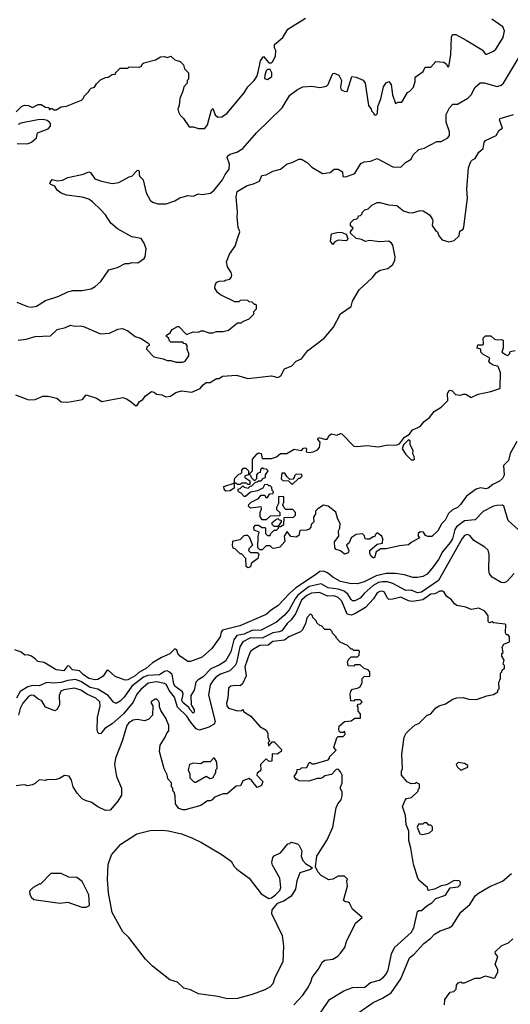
# Model space of a CAD drawing. Extents: x 2210602 to 2357277, y 510288 to 673808.
# Tile 16 of 256: x 2256136 to 2259895, y 539319 to 546861. Entities that reach past the tile are written whole.
import ezdxf

# ---------------------------------------------------------------- set-up
doc = ezdxf.new("R2010")
doc.units = 0

msp = doc.modelspace()

# ---------------------------------------------------------------- linework, layer by layer
at = {"layer": '0CON05XD'}
for points in [[(2256110, 546155), (2256150, 546195), (2256173.6, 546206.4), (2256205, 546202.5), (2256235, 546187.5), (2256278.3, 546211.7), (2256301.7, 546211.7), (2256335, 546190), (2256358.3, 546188.3), (2256365, 546170), (2256375, 546180), (2256385, 546180), (2256395, 546170), (2256415, 546170), (2256455, 546192.5), (2256495, 546197.5), (2256610, 546245), (2256625, 546260), (2256630, 546275), (2256665, 546310), (2256670, 546325), (2256683.3, 546336.7), (2256710, 546345), (2256725, 546370), (2256755, 546400), (2256793, 546417), (2256815, 546420), (2256845, 546440), (2256870, 546445), (2256870, 546455), (2256905, 546490), (2256965, 546490), (2256975, 546500), (2257051.7, 546498.3), (2257070, 546505), (2257075, 546520), (2257088.3, 546531.7), (2257177, 546553), (2257215, 546577.5), (2257245, 546580), (2257265, 546572.5), (2257295, 546582.5), (2257325, 546552.5), (2257365, 546540), (2257390, 546515), (2257400, 546485), (2257430, 546455), (2257430, 546405), (2257420, 546395), (2257420, 546375), (2257393, 546347), (2257387, 546313), (2257363, 546257), (2257357.5, 546205), (2257347.5, 546175), (2257352.5, 546155), (2257365, 546130), (2257390, 546105), (2257435, 546040), (2257465, 546040), (2257505, 546027.5), (2257555, 546027.5), (2257576, 546055), (2257605, 546170), (2257615, 546180), (2257635, 546132.5), (2257655, 546113.3), (2257685, 546117.5), (2257725, 546143.8), (2257855, 546300), (2257885, 546346.7), (2257933.3, 546395), (2257953.9, 546426.1), (2257962, 546458), (2257982, 546545), (2258005, 546580), (2258045, 546530), (2258065, 546530), (2258075, 546540), (2258096.7, 546585), (2258097.5, 546625), (2258087.5, 546645), (2258088.3, 546671.7), (2258153.3, 546725), (2258190.7, 546789.3), (2258325, 546872.5)], [(2257052, 545675), (2257055, 545662.5), (2257082.5, 545635), (2257106.2, 545535), (2257135, 545477.5), (2257155, 545463.3), (2257195, 545450), (2257259.3, 545450.7), (2257325, 545473.8), (2257362.7, 545497.3), (2257425, 545513.8), (2257465, 545508.8), (2257505, 545527.5), (2257535, 545521.2), (2257597.8, 545532.2), (2257626.7, 545555), (2257691.2, 545635), (2257711.2, 545675), (2257741.2, 545715), (2257743.3, 545755), (2257726, 545805), (2257730.9, 545819.1), (2257749.5, 545830.5), (2257800, 545845), (2257846, 545875), (2257950, 545995), (2258147.5, 546185), (2258207, 546283), (2258265, 546327.5), (2258305, 546347.5), (2258375, 546352.5), (2258435, 546342.5), (2258487, 546353), (2258500, 546365), (2258506.2, 546383.8), (2258535, 546450), (2258545, 546452.5), (2258580, 546435), (2258602.5, 546395), (2258593.3, 546345), (2258600, 546325), (2258623, 546313), (2258645, 546310), (2258680, 546425), (2258715, 546420), (2258768.8, 546398.8), (2258782, 546375), (2258807.5, 546205), (2258830, 546175), (2258831.7, 546161.7), (2258850, 546145), (2258850, 546135), (2258865, 546130), (2258877, 546143), (2258880, 546195), (2258902.5, 546255), (2258923.6, 546346.4), (2258943.6, 546376.4), (2258965, 546387.5), (2258982.5, 546365), (2258992, 546285), (2259015, 546220), (2259035, 546230), (2259065, 546230), (2259107, 546303), (2259125, 546312.5), (2259153.3, 546345), (2259167, 546387), (2259165, 546420), (2259226.4, 546463.6), (2259243.9, 546496.1), (2259285, 546497.5), (2259325, 546540), (2259385, 546536.7), (2259405, 546520), (2259415, 546502.5), (2259425, 546500), (2259440, 546595), (2259444.1, 546725.9), (2259452.5, 546747.5), (2259477.7, 546747.7), (2259557.5, 546705), (2259679.8, 546629.8), (2259705, 546596.7), (2259715, 546596.2), (2259765, 546620.6), (2259785, 546635.8), (2259841.1, 546725), (2259850.8, 546775), (2259836.6, 546806.6), (2259752.5, 546865)], [(2256125, 544406), (2256185, 544414.4), (2256255, 544434.3), (2256371.2, 544438.8), (2256423, 544487), (2256487.3, 544502.7), (2256525, 544521.2), (2256555, 544513.3), (2256605, 544516.2), (2256625, 544511.2), (2256755, 544454), (2256825, 544458.8), (2256888.3, 544491.7), (2256925, 544496.2), (2256965, 544477.5), (2257020, 544435), (2257060.7, 544420.7), (2257117.5, 544385), (2257127.5, 544375), (2257127.5, 544365), (2257110, 544355), (2257108.3, 544338.3), (2257165, 544278), (2257235, 544263.8), (2257265, 544251.2), (2257295, 544251.2), (2257335, 544238.8), (2257385, 544238), (2257403.3, 544245), (2257432.5, 544285), (2257432.5, 544305), (2257420, 544335), (2257420, 544365), (2257408.3, 544378.3), (2257395, 544380), (2257385, 544390), (2257295, 544390), (2257285, 544400), (2257278.3, 544418.3), (2257260, 544435), (2257260, 544445), (2257288.3, 544461.7), (2257305, 544487.5), (2257345, 544510), (2257355, 544510), (2257415, 544450), (2257465, 544470), (2257505, 544467.5), (2257527, 544477), (2257545, 544477.5), (2257585, 544462.5), (2257615, 544462.5), (2257645, 544472.5), (2257695, 544472.5), (2257737, 544483), (2257805, 544540), (2257835, 544540), (2257845, 544550), (2257895, 544570), (2257930, 544605), (2257930, 544625), (2257950, 544645), (2257950, 544675), (2257945, 544680), (2257935, 544680), (2257917, 544697), (2257895, 544700), (2257885, 544710), (2257845, 544712.5), (2257825, 544710), (2257815, 544700), (2257785, 544700), (2257675, 544752.5), (2257650.7, 544770.7), (2257632.5, 544805), (2257633, 544827), (2257645, 544850), (2257665, 544857.5), (2257705, 544860), (2257713, 544867), (2257745, 544872.5), (2257757.5, 544885), (2257762.5, 544905), (2257757.5, 544925), (2257728.3, 544968.3), (2257720, 545005), (2257742.5, 545065), (2257787.5, 545125), (2257808.3, 545191.7), (2257823.8, 545235), (2257811.3, 545271.3), (2257802.4, 545345), (2257805.8, 545385.8), (2257794.5, 545505), (2257802, 545545), (2257878.3, 545591.7), (2257927, 545603), (2257972.5, 545625), (2257991.7, 545668.3), (2258025, 545672), (2258075, 545700), (2258133.3, 545715), (2258185, 545758), (2258225, 545766.7), (2258275, 545792.5), (2258295, 545792.5), (2258338.3, 545768.3), (2258375, 545732.5), (2258455, 545682.5), (2258515, 545690), (2258545, 545716.7), (2258575, 545716.2), (2258610, 545695), (2258610.7, 545660.7), (2258635, 545656.7), (2258705, 545683.3), (2258750.7, 545759.3), (2258775, 545772.5), (2258825, 545778), (2258875, 545796.7), (2258995, 545734), (2259055, 545731.2), (2259093.2, 545766.8), (2259135, 545793.3), (2259150, 545825), (2259195, 545867.5), (2259235, 545876.7), (2259333, 545927), (2259365, 545927.5), (2259416.7, 545955), (2259428.8, 545975), (2259428.3, 546001.7), (2259404, 546075), (2259404.2, 546135), (2259428.8, 546185), (2259455, 546213.3), (2259490, 546215), (2259570.6, 546259.4), (2259595.5, 546285), (2259625.6, 546345), (2259665, 546376.9), (2259695, 546378.5), (2259795, 546350.5), (2259825, 546359.4), (2259843.9, 546375), (2260011.2, 546655)], [(2258035, 546402), (2258066.7, 546425), (2258067.5, 546455), (2258055, 546480), (2258035, 546480), (2258025, 546470), (2258013.8, 546435), (2258011.7, 546411.7), (2258035, 546402)], [(2256105, 543986.7), (2256190, 543955), (2256205, 543950), (2256255, 543952.5), (2256313.6, 543976.4), (2256353.6, 543976.4), (2256421.7, 543961.7), (2256455, 543933.3), (2256505, 543932.5), (2256617, 543953), (2256645, 543986.7), (2256725, 543962.5), (2256765, 543937.5), (2256926.1, 543966.1), (2256955, 543956.7), (2256990, 543935), (2257025, 543903.3), (2257039.3, 543910.7), (2257055, 543937.5), (2257079.3, 543950.7), (2257100.7, 543979.3), (2257145, 544012.5), (2257166.7, 544006.7), (2257185, 543992.5), (2257226.4, 543986.4), (2257255, 543972.5), (2257291.7, 543978.3), (2257332.5, 544005), (2257375, 544018.8), (2257455, 544006.7), (2257520, 544035), (2257542.5, 544065), (2257565, 544082.5), (2257595, 544082.5), (2257645, 544112.5), (2257665, 544112.5), (2257690.7, 544129.3), (2257797.9, 544137.9), (2257885, 544113.8), (2258065, 544132.1), (2258115, 544120), (2258138.1, 544131.9), (2258164.2, 544185.8), (2258220.9, 544209.1), (2258255, 544246.2), (2258295, 544263.3), (2258342.5, 544325), (2258467.7, 544422.3), (2258540, 544505), (2258593.2, 544606.8), (2258675, 544663.3), (2258686.7, 544705), (2258737.7, 544792.3), (2258839.2, 544885), (2258869.2, 544925), (2258898.7, 544941.3), (2258955.6, 544954.4), (2258996.2, 544985), (2259011.2, 545018.8), (2259014, 545045), (2258996.2, 545135), (2258985, 545150), (2258963.6, 545163.6), (2258895, 545160), (2258815, 545170), (2258785, 545162), (2258755, 545176.2), (2258713.9, 545183.9), (2258670, 545225), (2258670, 545235), (2258690, 545265), (2258671.7, 545281.7), (2258670, 545305), (2258695, 545330), (2258720, 545335), (2258730, 545345), (2258731.7, 545358.3), (2258748.3, 545361.7), (2258760, 545375), (2258760, 545385), (2258780, 545405), (2258807, 545413), (2258835, 545440), (2258875, 545460), (2258895, 545460), (2258965, 545442.5), (2259025, 545437.5), (2259075.9, 545395.9), (2259114.1, 545384.1), (2259145, 545381.2), (2259205, 545400), (2259227, 545397), (2259275.9, 545365.9), (2259297.5, 545335), (2259302.5, 545325), (2259297.5, 545285), (2259322.5, 545245), (2259337.5, 545235), (2259346.4, 545206.4), (2259372.5, 545175), (2259425, 545160), (2259465, 545170), (2259502.5, 545205), (2259509.3, 545240.7), (2259533, 545257), (2259540, 545275), (2259567, 545493), (2259562.7, 545562.7), (2259574.2, 545725), (2259592.5, 545775), (2259605, 545788.8), (2259625, 545797.5), (2259653.3, 545845), (2259686.7, 545875), (2259695, 545920), (2259704, 545936), (2259787.5, 545975), (2259810, 546015), (2259835, 546030), (2259812.5, 546095), (2259817, 546103), (2259920, 546135)], [(2256117, 545913), (2256195, 545911.2), (2256227.7, 545922.3), (2256263.8, 545955), (2256272.5, 545995), (2256353.3, 546025), (2256371.2, 546045), (2256371.2, 546065), (2256365.9, 546075.9), (2256347.7, 546087.7), (2256315, 546096.2), (2256275, 546093.8), (2256145, 546067.5), (2256125, 546057.5)], [(2256115, 544696.2), (2256195, 544663.3), (2256225, 544660), (2256265, 544667.5), (2256335, 544711.2), (2256435, 544743.3), (2256505, 544776.7), (2256543.9, 544786.1), (2256613, 544787), (2256685, 544800), (2256715, 544817.5), (2256757.5, 544855), (2256820, 544945), (2256847, 544953), (2256885, 544962.5), (2256945, 544992.5), (2256975, 544992.5), (2256995, 545000), (2257041.7, 544998.3), (2257089.3, 545030.7), (2257097.5, 545045), (2257106.1, 545106.1), (2257089.7, 545149.7), (2257066.7, 545185), (2256995, 545196.7), (2256885, 545260), (2256835, 545302.5), (2256793.3, 545365), (2256756.7, 545405), (2256695, 545466.7), (2256665, 545486.7), (2256615, 545501.2), (2256495, 545518), (2256453.2, 545533.2), (2256423.3, 545555), (2256405, 545586.7), (2256375, 545597.5), (2256367.5, 545605), (2256370, 545615), (2256385, 545636.7), (2256425, 545627.1), (2256465, 545631.4), (2256505, 545652), (2256625, 545678.6), (2256665, 545696.2), (2256679.5, 545689.5), (2256713, 545643), (2256763, 545623), (2256845, 545607.5), (2256895, 545613.3), (2256975, 545657.5), (2256995, 545662.5), (2257035, 545706.2), (2257045, 545707.5), (2257050.7, 545700.7), (2257052, 545675)], [(2258535, 545140), (2258517.5, 545165), (2258525, 545220), (2258575, 545232.5), (2258605, 545230), (2258638.3, 545218.3), (2258650, 545185), (2258645, 545172.5), (2258635, 545166.7), (2258575, 545172.5), (2258550.7, 545159.3), (2258535, 545140)], [(2258795, 542882.5), (2258782.5, 542885), (2258777.5, 542907.5), (2258761.7, 542921.7), (2258713, 542917), (2258677, 542893), (2258660, 542855), (2258640, 542835), (2258656.7, 542795), (2258656.2, 542783.8), (2258646.4, 542773.6), (2258625, 542766.7), (2258595, 542792.5), (2258561.7, 542801.7), (2258550, 542815), (2258548.3, 542861.7), (2258582.5, 542905), (2258577.5, 542945), (2258590, 542965), (2258591.7, 543001.7), (2258572.5, 543035), (2258559.3, 543089.3), (2258500, 543135), (2258465, 543142.5), (2258420, 543115), (2258403, 543097), (2258402.5, 543075), (2258388.3, 543051.7), (2258390, 543015), (2258370, 542995), (2258367, 542973), (2258355, 542957.5), (2258335, 542950), (2258281.7, 542948.3), (2258275, 542910), (2258255, 542897.5), (2258213, 542903), (2258185, 542940), (2258162.5, 542905), (2258166.7, 542865), (2258128.3, 542821.7), (2258085, 542810), (2258073, 542813), (2258055, 542830), (2258025, 542830), (2257995, 542800), (2257975, 542800), (2257960, 542815), (2257962.5, 542905), (2257970, 542935), (2257931.7, 542951.7), (2257930, 542975), (2257941.7, 542988.3), (2257965, 542990), (2257995, 542970), (2258015, 542970), (2258020, 542965), (2258020, 542925), (2258035, 542910), (2258055, 542910), (2258060, 542925), (2258085, 542950), (2258105, 542950), (2258120, 542965), (2258120, 542980), (2258085, 542980), (2258070, 542995), (2258071.7, 543008.3), (2258095, 543030), (2258115, 543040), (2258125, 543030), (2258138.3, 543028.3), (2258140, 543015), (2258120, 542985), (2258120, 542980), (2258135, 542980), (2258160, 542995), (2258161.7, 543048.3), (2258235, 543050), (2258250, 543065), (2258250, 543085), (2258228.3, 543108.3), (2258175, 543110), (2258161.7, 543121.7), (2258152.5, 543145), (2258160, 543165), (2258160, 543205), (2258155, 543210), (2258120, 543205), (2258120, 543155), (2258102.5, 543125), (2258105, 543110), (2258130, 543085), (2258128.3, 543061.7), (2258055, 543057.5), (2258025, 543030), (2257995, 543030), (2257977.5, 543055), (2257977.5, 543085), (2257990, 543115), (2257985, 543130), (2257905, 543120), (2257890, 543135), (2257893, 543147), (2257910, 543165), (2257966.7, 543193.3), (2257985, 543220), (2258015, 543220), (2258021.7, 543201.7), (2258035, 543200), (2258051.7, 543228.3), (2258078.3, 543231.7), (2258080, 543245), (2258070, 543255), (2258067, 543277), (2258055, 543290), (2258045, 543290), (2258035, 543300), (2258013, 543297), (2257998.3, 543271.7), (2257957, 543253), (2257905, 543242.5), (2257865, 543210), (2257855, 543210), (2257833, 543233), (2257813.6, 543243.6), (2257810, 543255), (2257810, 543265), (2257825, 543270), (2257845, 543290), (2257855, 543280), (2257887, 543273), (2257901.7, 543288.3), (2257915, 543290), (2257941.7, 543318.3), (2257955, 543320), (2257965, 543330), (2257985, 543330), (2258005, 543350), (2258020, 543355), (2258020, 543375), (2258040, 543405), (2258027, 543417), (2258005, 543420), (2257995, 543427.5), (2257980, 543415), (2257978.3, 543391.7), (2257961.7, 543388.3), (2257950, 543375), (2257950, 543345), (2257938.3, 543331.7), (2257931.7, 543331.7), (2257911.7, 543351.7), (2257910, 543365), (2257900, 543375), (2257901.7, 543388.3), (2257920, 543405), (2257920, 543495), (2257955, 543536.7), (2257965, 543542.5), (2257985, 543537.5), (2257995, 543500), (2258065, 543500), (2258105, 543513.3), (2258135, 543538), (2258181.7, 543538.3), (2258239.3, 543570.7), (2258295, 543560), (2258310.7, 543579.3), (2258325, 543582.5), (2258332.5, 543575), (2258331.7, 543551.7), (2258355, 543546.7), (2258385, 543550), (2258417.5, 543565), (2258433.3, 543585), (2258437.5, 543625), (2258420, 543645), (2258425, 543660), (2258475, 543646.7), (2258492.5, 543647.5), (2258506.7, 543675), (2258525, 543688.8), (2258565, 543677.5), (2258595, 543692.5), (2258605, 543690), (2258695, 543594), (2258721.2, 543591.2), (2258795, 543600), (2258885, 543588.8), (2258945, 543602.9), (2259025, 543605.6), (2259047, 543613), (2259085, 543663.8), (2259123.3, 543686.7), (2259145, 543720), (2259204, 543745), (2259235, 543783.8), (2259275, 543813.3), (2259310.7, 543859.3), (2259365, 543893.3), (2259417.5, 543945), (2259414, 543995), (2259425, 544017.5), (2259435, 544023.3), (2259449.3, 544019.3), (2259475, 543990), (2259515, 543983.8), (2259535, 543992.5), (2259555, 543992.5), (2259595, 543967.5), (2259648.3, 543991.7), (2259745.8, 544014.2), (2259807, 544033), (2259818.3, 544041.7), (2259818.8, 544155), (2259805, 544200), (2259797, 544207), (2259764.1, 544214.1), (2259740.7, 544230.7), (2259730, 544245), (2259738.3, 544268.3), (2259685, 544300), (2259670, 544315), (2259668.3, 544338.3), (2259640, 544345), (2259645, 544370), (2259685, 544370), (2259690, 544375), (2259688.3, 544421.7), (2259705, 544440), (2259745, 544440), (2259773, 544413), (2259795, 544407.5), (2259825, 544412.5), (2259840, 544405), (2259840, 544345), (2259830, 544315), (2259863, 544293), (2259875, 544290), (2259888.3, 544301.7), (2259895, 544320), (2259931.7, 544328.3)], [(2259945, 543631.1), (2259892.8, 543537.2), (2259880, 543485), (2259844, 543445), (2259847.3, 543372.7), (2259835, 543346.2), (2259813.3, 543325), (2259760, 543300), (2259725, 543272), (2259708.3, 543268.3), (2259666.1, 543276.1), (2259634.2, 543265.8), (2259558.3, 543211.7), (2259513, 543147), (2259490, 543125), (2259452.7, 543107.3), (2259420.9, 543079.1), (2259395, 543027.5), (2259369.3, 543000.7), (2259340, 542945), (2259295, 542903.3), (2259263, 542903), (2259245, 542910), (2259230, 542935), (2259205, 542937.5), (2259190, 542925), (2259190, 542905), (2259198.3, 542891.7), (2259135, 542857.5), (2259115, 542837.5), (2259045, 542830), (2258945, 542807.5), (2258903, 542807), (2258867.5, 542785), (2258855, 542740), (2258845, 542740), (2258827.5, 542755), (2258817.5, 542775), (2258817.5, 542795), (2258875, 542842.5), (2258915, 542850), (2258917.5, 542885), (2258910, 542905), (2258875, 542930), (2258861.7, 542918.3), (2258855, 542900), (2258845, 542900), (2258815, 542882.5), (2258795, 542882.5)], [(2259155, 543490), (2259160, 543495), (2259157.5, 543515), (2259147.5, 543535), (2259151.7, 543561.7), (2259127.5, 543605), (2259127.5, 543635), (2259115, 543642.5), (2259076.7, 543605), (2259066.7, 543575), (2259095, 543530), (2259135, 543490), (2259155, 543490)], [(2257715, 543250), (2257702.5, 543265), (2257700, 543285), (2257780, 543310), (2257785, 543350), (2257815, 543380), (2257828.3, 543381.7), (2257837.5, 543392.5), (2257838.3, 543411.7), (2257850, 543425), (2257870, 543425), (2257890, 543405), (2257890, 543375), (2257861.7, 543368.3), (2257860, 543355), (2257898.3, 543328.3), (2257898.3, 543301.7), (2257885, 543300), (2257875, 543310), (2257835, 543310), (2257825, 543300), (2257805, 543300), (2257795, 543310), (2257780, 543310), (2257778.3, 543271.7), (2257745, 543252.5), (2257715, 543250)], [(2258225, 543300), (2258275, 543350), (2258285, 543350), (2258300, 543365), (2258298.3, 543378.3), (2258255, 543380), (2258241.7, 543368.3), (2258240, 543355), (2258228.3, 543341.7), (2258205, 543340), (2258181.7, 543361.7), (2258168.3, 543388.3), (2258143.6, 543386.4), (2258140, 543345), (2258151.7, 543331.7), (2258195, 543330), (2258225, 543300)], [(2259954.3, 542955), (2259878.9, 543025), (2259845.7, 543135.7), (2259835, 543141.2), (2259790.7, 543140.7), (2259765, 543135.6), (2259687.4, 543092.6), (2259625, 543029.2), (2259545, 543021.1), (2259484, 542976), (2259470, 542955), (2259451.1, 542885), (2259434.3, 542855.7), (2259376.2, 542785), (2259345, 542727.1), (2259305, 542670.8), (2259257.5, 542615), (2259225, 542595.7), (2259185, 542587.1), (2259147.7, 542587.7), (2259085, 542607.5), (2259015, 542618.9), (2258945, 542618.5), (2258867.8, 542602.2), (2258775, 542554.4), (2258725, 542538.8), (2258665, 542542.5), (2258595, 542558.9), (2258535, 542590), (2258493.9, 542623.9), (2258465, 542636.5), (2258435, 542633.3), (2258395, 542604.5), (2258250.6, 542509.4), (2258203.1, 542466.9), (2258115, 542370), (2258065, 542340), (2258025, 542306), (2257823.2, 542216.8), (2257690, 542185), (2257680, 542170), (2257671.2, 542135), (2257608.8, 542045), (2257535, 541978), (2257445, 541944.2), (2257425, 541943.8), (2257365, 541986.7), (2257348.8, 542005), (2257340, 542035), (2257325, 542042.5), (2257287.3, 542002.7), (2257223.6, 541976.4), (2257155, 541935.7), (2257106.8, 541893.2), (2257049.7, 541860.3), (2257020, 541835), (2256965, 541804.4), (2256945, 541802.5), (2256868.8, 541828.8), (2256816.7, 541875), (2256805, 541876.2), (2256775, 541833.3), (2256735, 541806.2), (2256715, 541804.3), (2256665, 541815.6), (2256622.5, 541845), (2256594.3, 541874.3), (2256540.6, 541880.6), (2256515, 541908.8), (2256505, 541911.2), (2256496.7, 541905), (2256475, 541873.8), (2256415, 541881.2), (2256325, 541936.7), (2256275, 541943.8), (2256255.9, 541965.9), (2256225.9, 541985.9), (2256196.1, 541996.1), (2256174.4, 541994.4), (2256146.4, 542016.4), (2256100, 542035)], [(2259925, 542620), (2259865, 542556.2), (2259845, 542546.7), (2259825, 542550), (2259755, 542590), (2259736.1, 542616.1), (2259731.2, 542645), (2259733.8, 542765), (2259725, 542797.5), (2259700.7, 542820.7), (2259615, 542871.2), (2259585, 542910.8), (2259565, 542917.1), (2259545, 542910), (2259525, 542885.8), (2259344.5, 542565), (2259213.8, 542475), (2259185, 542470), (2259135, 542492.5), (2259095, 542487.9), (2258995, 542542.1), (2258955, 542554.1), (2258915, 542556.3), (2258885, 542549.7), (2258845, 542527.6), (2258775, 542466.7), (2258745, 542430), (2258705, 542410), (2258685, 542410.8), (2258675, 542419.2), (2258649.9, 542459.9), (2258623.1, 542483.1), (2258575, 542500), (2258499.5, 542509.5), (2258445, 542538.8), (2258355, 542520.5), (2258268, 542452), (2258246.4, 542425), (2258200.5, 542339.5), (2258165, 542299.2), (2258102.8, 542247.2), (2257985, 542183.8), (2257915, 542181.6), (2257855, 542154.7), (2257798.6, 542145), (2257778.1, 542111.9), (2257755, 542018), (2257712.5, 541947.5), (2257664, 541916), (2257601.7, 541888.3), (2257543.1, 541826.9), (2257502.5, 541805), (2257484.7, 541785.3), (2257472.5, 541725), (2257447.5, 541685), (2257448.8, 541615), (2257454, 541604), (2257472.7, 541575), (2257474.2, 541555.8), (2257465, 541550), (2257441.1, 541575), (2257432.9, 541592.9), (2257385, 541630.6), (2257379.6, 541645), (2257387.5, 541695), (2257383.2, 541713.2), (2257325, 541756.9), (2257316.1, 541775), (2257305, 541844), (2257285, 541864.4), (2257265, 541874.4), (2257245, 541868.9), (2257206.5, 541843.5), (2257116.9, 541836.9), (2257085, 541825.2), (2256995, 541756.2), (2256937.4, 541672.6), (2256905, 541642.2), (2256875, 541624.4), (2256855, 541632.5), (2256812.9, 541685), (2256735, 541731.8), (2256675.5, 541744.5), (2256605, 541791.3), (2256565, 541807.8), (2256505, 541800.3), (2256455, 541784.7), (2256395, 541779.1), (2256345, 541784), (2256285, 541758), (2256235, 541760.4), (2256198, 541752), (2256139.1, 541715), (2256110.9, 541665)], [(2257885, 542662.5), (2257872.5, 542672.5), (2257870, 542735), (2257835, 542770), (2257825, 542770), (2257788.3, 542808.3), (2257771.7, 542811.7), (2257767.5, 542835), (2257768.3, 542861.7), (2257775, 542870), (2257825, 542880), (2257855, 542910), (2257865, 542912.5), (2257881.7, 542911.7), (2257895, 542900), (2257920, 542835), (2257891.7, 542808.3), (2257890, 542795), (2257905, 542780), (2257955, 542780), (2257967.5, 542765), (2257960, 542735), (2257910, 542695), (2257905, 542670), (2257885, 542662.5)], [(2259134, 540515), (2259116.7, 540575), (2259116.7, 540645), (2259097, 540697), (2259092.5, 540765), (2259070, 540835), (2259088.3, 540881.7), (2259100, 540895), (2259137, 540903), (2259188.3, 540951.7), (2259190, 540965), (2259200, 540975), (2259200, 541005), (2259175, 541017.5), (2259165, 541010), (2259135, 541007.5), (2259105, 541022.5), (2259062.5, 541075), (2259062.5, 541105), (2259070, 541125), (2259063.3, 541235), (2259082.5, 541365), (2259097.5, 541395), (2259120.7, 541419.3), (2259165, 541460), (2259195, 541470), (2259255, 541530), (2259286.4, 541543.6), (2259325, 541590), (2259350, 541605), (2259399.5, 541620.5), (2259455, 541656.2), (2259485, 541666.2), (2259535, 541668.8), (2259576.4, 541656.4), (2259635, 541653.3), (2259715, 541682.5), (2259767, 541693), (2259798.3, 541711.7), (2259800, 541725), (2259810, 541735), (2259807.5, 541785), (2259820, 541815), (2259820, 541855), (2259830, 541865), (2259831.7, 541878.3), (2259850, 541895), (2259850, 541915), (2259840, 541925), (2259847.5, 541955), (2259830, 541985), (2259830, 542005), (2259840, 542015), (2259832.5, 542055), (2259845, 542077.5), (2259890, 542095), (2259890, 542135), (2259878.3, 542148.3), (2259865, 542150), (2259857.5, 542165), (2259860, 542225), (2259855, 542230), (2259765, 542240), (2259755, 542247.5), (2259735, 542240), (2259725, 542250), (2259726.2, 542295), (2259700.5, 542330.5), (2259655, 542353.3), (2259595, 542343.3), (2259555, 542360), (2259485, 542373.3), (2259467, 542387), (2259445, 542417.5), (2259405.8, 542445.8), (2259387.5, 542475), (2259374.3, 542484.3), (2259355, 542483.1), (2259316.2, 542463.8), (2259285, 542459.6), (2259223.8, 542416.2), (2259145, 542403.3), (2259115, 542410), (2259055, 542437.1), (2258995, 542421.1), (2258965, 542420.8), (2258952.5, 542432.5), (2258932, 542475), (2258915, 542483.1), (2258895, 542481.1), (2258875, 542472), (2258846.4, 542423.6), (2258785, 542358.8), (2258705, 542308.8), (2258675, 542298.9), (2258645, 542308), (2258605, 542408.1), (2258576.1, 542436.1), (2258545, 542447.2), (2258495, 542446.5), (2258433.9, 542473.9), (2258370.6, 542469.4), (2258335, 542450.9), (2258296, 542414), (2258249.3, 542310.7), (2258215, 542263.5), (2258184.3, 542235.7), (2258145, 542180), (2258125, 542171.4), (2258074.8, 542165.2), (2257995, 542124.8), (2257904, 542125), (2257845.5, 542095), (2257823.2, 542056.8), (2257798.1, 541935), (2257787.3, 541915), (2257747.3, 541872.7), (2257675, 541848.9), (2257640, 541825), (2257615, 541797.5), (2257595.7, 541765), (2257582.1, 541687.9), (2257634.5, 541485), (2257625.7, 541465), (2257585, 541441.8), (2257515, 541420), (2257488.9, 541428.9), (2257445, 541482), (2257417.1, 541525), (2257346.1, 541596.1), (2257321.1, 541671.1), (2257281.9, 541721.9), (2257261.2, 541765), (2257245, 541776.9), (2257185, 541788.1), (2257121.2, 541778.8), (2257065, 541730.9), (2257032.7, 541695), (2257006.6, 541633.4), (2256932.5, 541545), (2256845, 541468.6), (2256788.3, 541431.7), (2256757, 541393), (2256745, 541390), (2256735, 541400), (2256728.8, 541425), (2256732.9, 541515), (2256752.1, 541605), (2256749.5, 541635), (2256720, 541665), (2256655, 541692.7), (2256605, 541725.9), (2256555, 541740), (2256475, 541727.3), (2256452, 541718), (2256438.6, 541685), (2256440, 541615), (2256423, 541577), (2256405, 541567.5), (2256335, 541596.2), (2256305, 541644), (2256275, 541658.6), (2256245, 541683.3), (2256225, 541686.5), (2256205, 541676.5), (2256160.4, 541625), (2256140.8, 541585), (2256126.2, 541535)], [(2258236.7, 539315), (2258305, 539390), (2258348.3, 539451.7), (2258370, 539495), (2258376.2, 539525), (2258423.8, 539585), (2258455, 539643.3), (2258475, 539656), (2258535, 539664), (2258572.5, 539687.5), (2258595, 539710), (2258626, 539755), (2258640.5, 539799.5), (2258709.3, 539940.7), (2258760, 539985), (2258685, 540047.5), (2258663, 540093), (2258651.7, 540101.7), (2258633, 540103), (2258617.5, 540115), (2258646.4, 540223.6), (2258642.5, 540265), (2258648.3, 540278.3), (2258625, 540300), (2258575, 540300), (2258535, 540277.5), (2258505, 540272.5), (2258445, 540306.7), (2258420, 540335), (2258402.5, 540372.5), (2258412.5, 540455), (2258491.2, 540578.8), (2258534.3, 540675), (2258561.5, 540825), (2258574.6, 540855.4), (2258598, 540885), (2258606.1, 540916.1), (2258606.4, 540946.4), (2258592.5, 540975), (2258607.5, 541015), (2258607.5, 541075), (2258595, 541100), (2258575, 541120), (2258561.7, 541118.3), (2258525, 541080), (2258475, 541070), (2258457, 541053), (2258441.7, 541048.3), (2258415, 541047.5), (2258351.7, 541028.3), (2258275, 541030), (2258265, 541040), (2258255, 541040), (2258240, 541065), (2258260, 541095), (2258261.7, 541118.3), (2258285, 541120), (2258295, 541130), (2258335, 541132.5), (2258355, 541170), (2258365, 541170), (2258375, 541160), (2258395, 541160), (2258498.3, 541191.7), (2258510, 541205), (2258510, 541215), (2258560, 541265), (2258542.5, 541285), (2258565, 541360), (2258575, 541370), (2258615, 541370), (2258630, 541385), (2258628.3, 541408.3), (2258615, 541400), (2258595, 541400), (2258585, 541410), (2258580, 541425), (2258585, 541450), (2258623.6, 541486.4), (2258675, 541490), (2258705, 541510), (2258748.3, 541511.7), (2258747.5, 541545), (2258730, 541565), (2258730, 541595), (2258722.5, 541605), (2258731.7, 541618.3), (2258748.3, 541621.7), (2258760, 541635), (2258745, 541650), (2258705, 541650), (2258695, 541640), (2258673, 541643), (2258667.5, 541695), (2258673, 541717), (2258685, 541732.5), (2258725, 541740), (2258745, 541750), (2258760, 541785), (2258760, 541815), (2258778.3, 541831.7), (2258815, 541830), (2258820, 541835), (2258820, 541865), (2258805, 541880), (2258775, 541890), (2258745, 541920), (2258705, 541920), (2258695, 541910), (2258651.7, 541911.7), (2258647.5, 541945), (2258657, 541963), (2258675, 541980), (2258725, 541980), (2258737, 541993), (2258740, 542025), (2258735, 542030), (2258695, 542030), (2258685, 542040), (2258675, 542040), (2258648.3, 542068.3), (2258591.7, 542091.7), (2258560, 542125), (2258560, 542135), (2258531.7, 542161.7), (2258530, 542175), (2258515, 542190), (2258475, 542190), (2258448.3, 542218.3), (2258435, 542220), (2258411.7, 542241.7), (2258410, 542255), (2258381.7, 542281.7), (2258380, 542295), (2258365, 542310), (2258335, 542280), (2258327, 542233), (2258300, 542185), (2258287, 542173), (2258197.5, 542135), (2258165, 542108.8), (2258075, 542099.2), (2258039.5, 542070.5), (2257975, 542068.1), (2257920, 542035), (2257905.9, 542024.1), (2257896, 542005), (2257861.2, 541905), (2257872.5, 541835), (2257842.5, 541775), (2257825, 541757.5), (2257785, 541761.2), (2257753.9, 541756.1), (2257735, 541740), (2257731.2, 541665), (2257721.2, 541625), (2257724, 541605), (2257735, 541587.5), (2257805, 541567.5), (2257835, 541570), (2257848.3, 541578.3), (2257851.7, 541561.7), (2257906.4, 541526.4), (2257975, 541447.5), (2258025, 541420), (2258037.5, 541395), (2258037.5, 541365), (2258050, 541335), (2258040, 541325), (2258041.7, 541301.7), (2258048.3, 541301.7), (2258071.7, 541328.3), (2258085, 541330), (2258141.7, 541271.7), (2258140, 541255), (2258110, 541235), (2258071.7, 541238.3), (2258068.3, 541181.7), (2258048.3, 541178.3), (2258025, 541200), (2257980, 541155), (2257982.5, 541115), (2257976.4, 541103.6), (2257955, 541090), (2257952.5, 541075), (2258000, 541025), (2257990, 540995), (2257955, 540980), (2257915, 541030), (2257895, 541047.5), (2257845, 541030), (2257828.3, 540991.7), (2257795, 540990), (2257725, 540930), (2257695, 540930), (2257655, 540916.7), (2257626.7, 540903.3), (2257610, 540885), (2257595, 540877.5), (2257575, 540877.5), (2257523, 540843), (2257405, 540807.5), (2257385, 540807.5), (2257355, 540820), (2257330, 540855), (2257327.5, 540915), (2257320, 540945), (2257310, 540955), (2257310, 540975), (2257300, 540985), (2257300, 541015), (2257270, 541045), (2257267, 541077), (2257243, 541123), (2257207.5, 541255), (2257212.5, 541305), (2257250, 541365), (2257263, 541397), (2257280, 541415), (2257280, 541455), (2257255, 541510), (2257218.3, 541568.3), (2257208.3, 541598.3), (2257207.5, 541625), (2257197.5, 541645), (2257186.1, 541656.1), (2257175, 541657.5), (2257142.5, 541635), (2257142.5, 541625), (2257157.5, 541605), (2257152.5, 541535), (2257126.4, 541503.6), (2257095, 541491.2), (2257035, 541501.2), (2257005, 541496.2), (2256971.2, 541475), (2256956.2, 541455), (2256920.8, 541335), (2256870.8, 541205), (2256862.5, 541155), (2256877.5, 541065), (2256917.5, 540975), (2256915, 540920), (2256887.5, 540875), (2256830, 540805), (2256793.6, 540803.6), (2256735, 540832.5), (2256685, 540866.7), (2256645, 540877.5), (2256614.1, 540894.1), (2256576.4, 540936.4), (2256546.7, 540985), (2256532.5, 541035), (2256515, 541067.5), (2256478.3, 541071.7), (2256441.7, 541048.3), (2256415, 541040), (2256345, 541037.5), (2256335, 541032.5), (2256285, 541037.5), (2256255, 541010), (2256235, 541000), (2256195, 540992.5), (2256175, 541000), (2256145, 540997.5), (2256108.3, 540991.7)], [(2257485, 541020), (2257565, 541067.5), (2257595, 541047.5), (2257616.4, 541053.6), (2257640, 541095), (2257640, 541115), (2257650, 541125), (2257647.5, 541175), (2257630, 541205), (2257620, 541205), (2257595, 541177.5), (2257545, 541177.5), (2257525, 541160), (2257466.4, 541166.4), (2257437.5, 541155), (2257427.5, 541115), (2257440, 541085), (2257440, 541055), (2257471.7, 541021.7), (2257485, 541020)], [(2259515, 541112.5), (2259570, 541135), (2259568.3, 541148.3), (2259545, 541162.5), (2259495, 541170), (2259480, 541155), (2259490, 541135), (2259515, 541112.5)], [(2259225, 540620), (2259245, 540623.8), (2259275, 540633.3), (2259298.3, 540651.7), (2259298.3, 540678.3), (2259285, 540690), (2259271.7, 540691.7), (2259255, 540710), (2259235, 540710), (2259225, 540700), (2259191.7, 540698.3), (2259182.5, 540675), (2259202.5, 540625), (2259225, 540620)], [(2257725, 539362), (2257655, 539378), (2257505, 539398.8), (2257445, 539430), (2257393, 539443), (2257345, 539488.8), (2257287.7, 539507.7), (2257155, 539611.2), (2257100, 539665), (2256971.7, 539831.7), (2256926.7, 539875), (2256845, 540022.5), (2256816.4, 540173.6), (2256808, 540275), (2256815, 540390), (2256840, 540465), (2256910, 540545), (2257032.5, 540625), (2257135, 540651.2), (2257223.9, 540653.9), (2257277.5, 540647.5), (2257375, 540623.8), (2257455, 540593.8), (2257528.3, 540558.3), (2257678.8, 540468.8), (2257755.9, 540415.9), (2257780, 540375), (2257800, 540355), (2257893.3, 540285), (2257985.8, 540165.8), (2258045, 540130), (2258066.1, 540133.9), (2258095, 540156.7), (2258128.3, 540191.7), (2258136.7, 540215), (2258128.8, 540285), (2258073.8, 540385), (2258068.8, 540405), (2258076.4, 540443.6), (2258085, 540457.5), (2258135, 540480), (2258191.7, 540548.3), (2258205, 540550), (2258215, 540560), (2258265, 540547.5), (2258277.5, 540535), (2258297.5, 540495), (2258292.5, 540455), (2258305, 540420), (2258327, 540397), (2258380, 540365), (2258365, 540352.5), (2258283.6, 540326.4), (2258258.8, 540265), (2258248.6, 540201.4), (2258215, 540146.2), (2258159.7, 540110.3), (2258109.2, 540090.8), (2258068.1, 540041.9), (2258065.6, 540015), (2258146.9, 539845), (2258158, 539765), (2258152, 539645), (2258092, 539525), (2258076.7, 539475), (2258055, 539453.3), (2258015, 539430), (2257917.5, 539395), (2257805, 539364.2), (2257725, 539362)], [(2258388.1, 539175), (2258509.6, 539355), (2258619, 539421), (2258685, 539447.9), (2258780.9, 539449.1), (2258825, 539486), (2258892.5, 539505), (2258923.9, 539526.1), (2258942.3, 539547.7), (2258958.7, 539581.3), (2258985.5, 539704.5), (2259008.5, 539755), (2259135, 539870), (2259156, 539905), (2259185, 540030), (2259193, 540037), (2259215, 540037.5), (2259256.4, 540073.6), (2259295, 540097.5), (2259325, 540130), (2259397.5, 540155), (2259435, 540210), (2259495, 540218.8), (2259512, 540235), (2259513.8, 540255), (2259503.3, 540265), (2259465, 540268.6), (2259406.2, 540233.8), (2259365, 540226.2), (2259315, 540200), (2259265, 540190), (2259260, 540215), (2259197, 540267), (2259186.1, 540286.1), (2259153.2, 540393.2), (2259134, 540515)], [(2256645, 540062.5), (2256670, 540075), (2256667, 540157), (2256615, 540260), (2256575, 540290), (2256513, 540293), (2256455, 540320), (2256375, 540320), (2256295, 540240), (2256285, 540240), (2256240, 540215), (2256212.5, 540185), (2256213, 540163), (2256225, 540140), (2256245, 540122.5), (2256445, 540093.3), (2256505, 540102.5), (2256613, 540063), (2256645, 540062.5)], [(2258735, 539257.5), (2258845, 539333.1), (2258916.2, 539365), (2258982.4, 539407.6), (2259057.1, 539515), (2259122, 539675), (2259157.6, 539702.4), (2259232.5, 539785), (2259285.4, 539824.6), (2259315, 539857.5), (2259357, 539883), (2259425, 539904.2), (2259448.9, 539921.1), (2259515.8, 540025), (2259585, 540082.5), (2259627.6, 540152.4), (2259650.7, 540170.7), (2259738.3, 540221.7), (2259835, 540262.5), (2259905, 540321.2)], [(2259390, 539315), (2259393.8, 539355), (2259435, 539412.5), (2259461.7, 539418.3), (2259480, 539435), (2259483.6, 539466.4), (2259495, 539482.5), (2259515, 539490), (2259523, 539483), (2259545, 539482.5), (2259625, 539518), (2259665, 539520), (2259704.1, 539535.9), (2259765, 539518.8), (2259777.1, 539522.9), (2259800, 539565), (2259798.8, 539585), (2259780, 539625), (2259800, 539685), (2259782.5, 539705), (2259778.3, 539721.7), (2259830.9, 539769.1), (2259880.7, 539789.3), (2259915, 539820)]]:
    msp.add_lwpolyline(points, dxfattribs=at)

doc.saveas('drawing.dxf')
